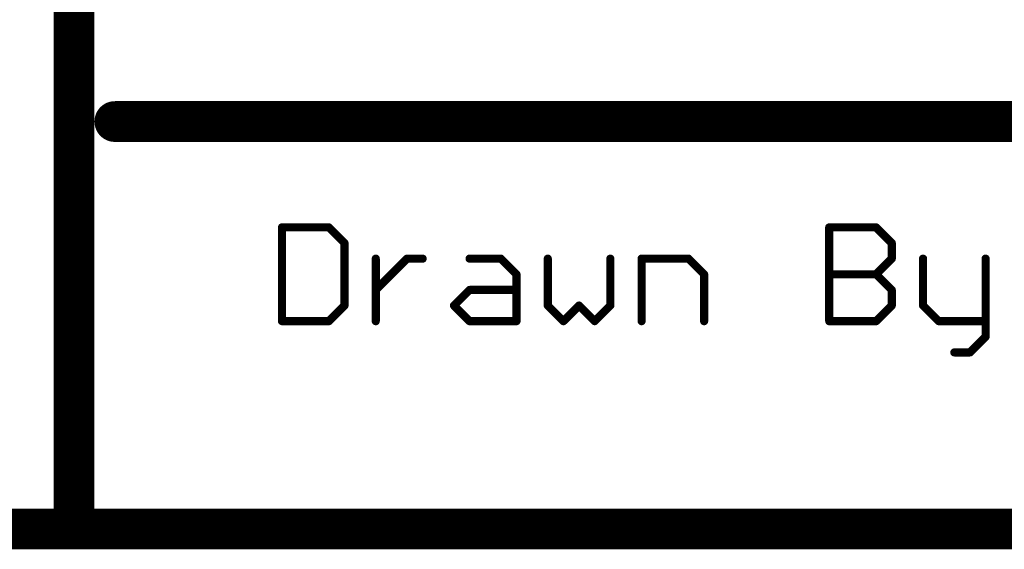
# Model space of a CAD drawing. Extents: x -1.6 to 9, y -2.8 to 5.2.
# Tile 45 of 197: x 4.518 to 5.001, y -2.81 to -2.55. Entities that reach past the tile are written whole.
import ezdxf

# ---------------------------------------------------------------- set-up
doc = ezdxf.new("R2010")
doc.units = 0
doc.layers.get('0').update_dxf_attribs({"linetype": 'CONTINUOUS'})
doc.layers.add('dfn6-15-57-c_document', color=1, linetype='CONTINUOUS')

# ---------------------------------------------------------------- blocks, each defined once
blk = doc.blocks.new('D31')
at = {"const_width": 0.005}
blk.add_lwpolyline([(-0.0025, 0, 1), (0.0025, 0, 1)], format="xyb", close=True, dxfattribs=at)
blk = doc.blocks.new('D32')
at = {"const_width": 0.001}
blk.add_lwpolyline([(-0.0005, 0, 1), (0.0005, 0, 1)], format="xyb", close=True, dxfattribs=at)
blk = doc.blocks.new('D33')
at = {"const_width": 0.01}
blk.add_lwpolyline([(-0.005, 0, 1), (0.005, 0, 1)], format="xyb", close=True, dxfattribs=at)
blk = doc.blocks.new('D34')
at = {"const_width": 0.002}
blk.add_lwpolyline([(-0.001, 0, 1), (0.001, 0, 1)], format="xyb", close=True, dxfattribs=at)

msp = doc.modelspace()

# ---------------------------------------------------------------- linework, layer by layer
at = {"layer": 'dfn6-15-57-c_document', "color": 1}
for points, const_width in [([(4.545, -2.8), (4.545, -2.3)], 0.02), ([(4.565, -2.6), (6.345, -2.6)], 0.02), ([(4.565, -2.595), (4.565, -2.595)], 0.01), ([(4.565, -2.595), (4.565, -2.595)], 0.01), ([(4.647, -2.651961), (4.67002, -2.651961)], 0.004), ([(4.647, -2.698), (4.647, -2.651961)], 0.004), ([(4.647, -2.650961), (4.647, -2.650961)], 0.002), ([(4.647, -2.650961), (4.647, -2.650961)], 0.002), ([(4.648, -2.651961), (4.648, -2.651961)], 0.002), ([(4.648, -2.651961), (4.648, -2.651961)], 0.002), ([(4.67002, -2.651961), (4.677693, -2.659634)], 0.004), ([(4.67002, -2.652961), (4.67002, -2.652961)], 0.002), ([(4.67002, -2.652961), (4.67002, -2.652961)], 0.002), ([(4.670727, -2.651254), (4.670727, -2.651254)], 0.002), ([(4.670727, -2.651254), (4.670727, -2.651254)], 0.002), ([(4.915562, -2.698), (4.915562, -2.651961)], 0.004), ([(4.915562, -2.651961), (4.938582, -2.651961)], 0.004), ([(4.915562, -2.650961), (4.915562, -2.650961)], 0.002), ([(4.915562, -2.650961), (4.915562, -2.650961)], 0.002), ([(4.916562, -2.651961), (4.916562, -2.651961)], 0.002), ([(4.916562, -2.651961), (4.916562, -2.651961)], 0.002), ([(4.938582, -2.651961), (4.946255, -2.659634)], 0.004), ([(4.938582, -2.652961), (4.938582, -2.652961)], 0.002), ([(4.938582, -2.652961), (4.938582, -2.652961)], 0.002), ([(4.939289, -2.651254), (4.939289, -2.651254)], 0.002), ([(4.939289, -2.651254), (4.939289, -2.651254)], 0.002), ([(4.677693, -2.690327), (4.677693, -2.659634)], 0.004), ([(4.676986, -2.660341), (4.676986, -2.660341)], 0.002), ([(4.676986, -2.660341), (4.676986, -2.660341)], 0.002), ([(4.678693, -2.659634), (4.678693, -2.659634)], 0.002), ([(4.678693, -2.659634), (4.678693, -2.659634)], 0.002), ([(4.946255, -2.667307), (4.946255, -2.659634)], 0.004), ([(4.945548, -2.660341), (4.945548, -2.660341)], 0.002), ([(4.945548, -2.660341), (4.945548, -2.660341)], 0.002), ([(4.947255, -2.659634), (4.947255, -2.659634)], 0.002), ([(4.947255, -2.659634), (4.947255, -2.659634)], 0.002), ([(4.693039, -2.698), (4.693039, -2.667307)], 0.004), ([(4.693039, -2.682654), (4.708386, -2.667307)], 0.004), ([(4.694039, -2.667307), (4.694039, -2.667307)], 0.002), ([(4.694039, -2.667307), (4.694039, -2.667307)], 0.002), ([(4.708386, -2.667307), (4.716059, -2.667307)], 0.004), ([(4.708386, -2.666307), (4.708386, -2.666307)], 0.002), ([(4.708386, -2.666307), (4.708386, -2.666307)], 0.002), ([(4.709093, -2.668014), (4.709093, -2.668014)], 0.002), ([(4.709093, -2.668014), (4.709093, -2.668014)], 0.002), ([(4.739078, -2.667307), (4.754425, -2.667307)], 0.004), ([(4.739078, -2.666307), (4.739078, -2.666307)], 0.002), ([(4.739078, -2.666307), (4.739078, -2.666307)], 0.002), ([(4.754425, -2.667307), (4.762098, -2.67498)], 0.004), ([(4.755132, -2.6666), (4.755132, -2.6666)], 0.002), ([(4.755132, -2.6666), (4.755132, -2.6666)], 0.002), ([(4.777445, -2.690327), (4.777445, -2.667307)], 0.004), ([(4.778445, -2.667307), (4.778445, -2.667307)], 0.002), ([(4.778445, -2.667307), (4.778445, -2.667307)], 0.002), ([(4.808137, -2.690327), (4.808137, -2.667307)], 0.004), ([(4.809137, -2.667307), (4.809137, -2.667307)], 0.002), ([(4.809137, -2.667307), (4.809137, -2.667307)], 0.002), ([(4.823484, -2.698), (4.823484, -2.667307)], 0.004), ([(4.823484, -2.667307), (4.846503, -2.667307)], 0.004), ([(4.823484, -2.666307), (4.823484, -2.666307)], 0.002), ([(4.823484, -2.666307), (4.823484, -2.666307)], 0.002), ([(4.824484, -2.667307), (4.824484, -2.667307)], 0.002), ([(4.824484, -2.667307), (4.824484, -2.667307)], 0.002), ([(4.846503, -2.667307), (4.854177, -2.67498)], 0.004), ([(4.84721, -2.6666), (4.84721, -2.6666)], 0.002), ([(4.84721, -2.6666), (4.84721, -2.6666)], 0.002), ([(4.938582, -2.67498), (4.946255, -2.667307)], 0.004), ([(4.945255, -2.667307), (4.945255, -2.667307)], 0.002), ([(4.945255, -2.667307), (4.945255, -2.667307)], 0.002), ([(4.946962, -2.668014), (4.946962, -2.668014)], 0.002), ([(4.946962, -2.668014), (4.946962, -2.668014)], 0.002), ([(4.961602, -2.690327), (4.961602, -2.667307)], 0.004), ([(4.962602, -2.667307), (4.962602, -2.667307)], 0.002), ([(4.962602, -2.667307), (4.962602, -2.667307)], 0.002), ([(4.992294, -2.705673), (4.992294, -2.667307)], 0.004), ([(4.993294, -2.667307), (4.993294, -2.667307)], 0.002), ([(4.993294, -2.667307), (4.993294, -2.667307)], 0.002), ([(4.716059, -2.668307), (4.716059, -2.668307)], 0.002), ([(4.716059, -2.668307), (4.716059, -2.668307)], 0.002), ([(4.754425, -2.668307), (4.754425, -2.668307)], 0.002), ([(4.754425, -2.668307), (4.754425, -2.668307)], 0.002), ([(4.846503, -2.668307), (4.846503, -2.668307)], 0.002), ([(4.846503, -2.668307), (4.846503, -2.668307)], 0.002), ([(4.762098, -2.698), (4.762098, -2.67498)], 0.004), ([(4.761391, -2.675688), (4.761391, -2.675688)], 0.002), ([(4.761391, -2.675688), (4.761391, -2.675688)], 0.002), ([(4.763098, -2.67498), (4.763098, -2.67498)], 0.002), ([(4.763098, -2.67498), (4.763098, -2.67498)], 0.002), ([(4.854177, -2.698), (4.854177, -2.67498)], 0.004), ([(4.853469, -2.675688), (4.853469, -2.675688)], 0.002), ([(4.853469, -2.675688), (4.853469, -2.675688)], 0.002), ([(4.855177, -2.67498), (4.855177, -2.67498)], 0.002), ([(4.855177, -2.67498), (4.855177, -2.67498)], 0.002), ([(4.915562, -2.67498), (4.938582, -2.67498)], 0.004), ([(4.915562, -2.67398), (4.915562, -2.67398)], 0.002), ([(4.915562, -2.67398), (4.915562, -2.67398)], 0.002), ([(4.938582, -2.67498), (4.946255, -2.682654)], 0.004), ([(4.937875, -2.674273), (4.937875, -2.674273)], 0.002), ([(4.937875, -2.674273), (4.937875, -2.674273)], 0.002), ([(4.938582, -2.67598), (4.938582, -2.67598)], 0.002), ([(4.938582, -2.67598), (4.938582, -2.67598)], 0.002), ([(4.939289, -2.674273), (4.939289, -2.674273)], 0.002), ([(4.939289, -2.674273), (4.939289, -2.674273)], 0.002), ([(4.692332, -2.681947), (4.692332, -2.681947)], 0.002), ([(4.692332, -2.681947), (4.692332, -2.681947)], 0.002), ([(4.731405, -2.690327), (4.739078, -2.682654)], 0.004), ([(4.739078, -2.682654), (4.762098, -2.682654)], 0.004), ([(4.739078, -2.681654), (4.739078, -2.681654)], 0.002), ([(4.739078, -2.681654), (4.739078, -2.681654)], 0.002), ([(4.946255, -2.690327), (4.946255, -2.682654)], 0.004), ([(4.739785, -2.683361), (4.739785, -2.683361)], 0.002), ([(4.739785, -2.683361), (4.739785, -2.683361)], 0.002), ([(4.762098, -2.683654), (4.762098, -2.683654)], 0.002), ([(4.762098, -2.683654), (4.762098, -2.683654)], 0.002), ([(4.945548, -2.683361), (4.945548, -2.683361)], 0.002), ([(4.945548, -2.683361), (4.945548, -2.683361)], 0.002), ([(4.947255, -2.682654), (4.947255, -2.682654)], 0.002), ([(4.947255, -2.682654), (4.947255, -2.682654)], 0.002), ([(4.67002, -2.698), (4.677693, -2.690327)], 0.004), ([(4.676693, -2.690327), (4.676693, -2.690327)], 0.002), ([(4.676693, -2.690327), (4.676693, -2.690327)], 0.002), ([(4.6784, -2.691034), (4.6784, -2.691034)], 0.002), ([(4.6784, -2.691034), (4.6784, -2.691034)], 0.002), ([(4.731405, -2.690327), (4.739078, -2.698)], 0.004), ([(4.730698, -2.68962), (4.730698, -2.68962)], 0.002), ([(4.730698, -2.68962), (4.730698, -2.68962)], 0.002), ([(4.732112, -2.68962), (4.732112, -2.68962)], 0.002), ([(4.732112, -2.68962), (4.732112, -2.68962)], 0.002), ([(4.777445, -2.690327), (4.785118, -2.698)], 0.004), ([(4.776445, -2.690327), (4.776445, -2.690327)], 0.002), ([(4.776445, -2.690327), (4.776445, -2.690327)], 0.002), ([(4.778152, -2.68962), (4.778152, -2.68962)], 0.002), ([(4.778152, -2.68962), (4.778152, -2.68962)], 0.002), ([(4.785118, -2.698), (4.792791, -2.690327)], 0.004), ([(4.792791, -2.690327), (4.800464, -2.698)], 0.004), ([(4.793498, -2.68962), (4.793498, -2.68962)], 0.002), ([(4.793498, -2.68962), (4.793498, -2.68962)], 0.002), ([(4.793498, -2.691034), (4.793498, -2.691034)], 0.002), ([(4.793498, -2.691034), (4.793498, -2.691034)], 0.002), ([(4.800464, -2.698), (4.808137, -2.690327)], 0.004), ([(4.807137, -2.690327), (4.807137, -2.690327)], 0.002), ([(4.807137, -2.690327), (4.807137, -2.690327)], 0.002), ([(4.808844, -2.691034), (4.808844, -2.691034)], 0.002), ([(4.808844, -2.691034), (4.808844, -2.691034)], 0.002), ([(4.938582, -2.698), (4.946255, -2.690327)], 0.004), ([(4.945255, -2.690327), (4.945255, -2.690327)], 0.002), ([(4.945255, -2.690327), (4.945255, -2.690327)], 0.002), ([(4.946962, -2.691034), (4.946962, -2.691034)], 0.002), ([(4.946962, -2.691034), (4.946962, -2.691034)], 0.002), ([(4.961602, -2.690327), (4.969275, -2.698)], 0.004), ([(4.960602, -2.690327), (4.960602, -2.690327)], 0.002), ([(4.960602, -2.690327), (4.960602, -2.690327)], 0.002), ([(4.962309, -2.68962), (4.962309, -2.68962)], 0.002), ([(4.962309, -2.68962), (4.962309, -2.68962)], 0.002), ([(4.647, -2.698), (4.67002, -2.698)], 0.004), ([(4.647, -2.697), (4.647, -2.697)], 0.002), ([(4.647, -2.697), (4.647, -2.697)], 0.002), ([(4.739078, -2.698), (4.762098, -2.698)], 0.004), ([(4.739078, -2.697), (4.739078, -2.697)], 0.002), ([(4.739078, -2.697), (4.739078, -2.697)], 0.002), ([(4.915562, -2.698), (4.938582, -2.698)], 0.004), ([(4.915562, -2.697), (4.915562, -2.697)], 0.002), ([(4.915562, -2.697), (4.915562, -2.697)], 0.002), ([(4.969275, -2.698), (4.992294, -2.698)], 0.004), ([(4.969275, -2.697), (4.969275, -2.697)], 0.002), ([(4.969275, -2.697), (4.969275, -2.697)], 0.002), ([(4.646, -2.698), (4.646, -2.698)], 0.002), ([(4.646, -2.698), (4.646, -2.698)], 0.002), ([(4.669312, -2.697293), (4.669312, -2.697293)], 0.002), ([(4.669312, -2.697293), (4.669312, -2.697293)], 0.002), ([(4.67002, -2.699), (4.67002, -2.699)], 0.002), ([(4.67002, -2.699), (4.67002, -2.699)], 0.002), ([(4.692039, -2.698), (4.692039, -2.698)], 0.002), ([(4.692039, -2.698), (4.692039, -2.698)], 0.002), ([(4.738371, -2.698707), (4.738371, -2.698707)], 0.002), ([(4.738371, -2.698707), (4.738371, -2.698707)], 0.002), ([(4.761098, -2.698), (4.761098, -2.698)], 0.002), ([(4.761098, -2.698), (4.761098, -2.698)], 0.002), ([(4.762098, -2.699), (4.762098, -2.699)], 0.002), ([(4.762098, -2.699), (4.762098, -2.699)], 0.002), ([(4.784411, -2.697293), (4.784411, -2.697293)], 0.002), ([(4.784411, -2.697293), (4.784411, -2.697293)], 0.002), ([(4.784411, -2.698707), (4.784411, -2.698707)], 0.002), ([(4.784411, -2.698707), (4.784411, -2.698707)], 0.002), ([(4.799757, -2.697293), (4.799757, -2.697293)], 0.002), ([(4.799757, -2.697293), (4.799757, -2.697293)], 0.002), ([(4.799757, -2.698707), (4.799757, -2.698707)], 0.002), ([(4.799757, -2.698707), (4.799757, -2.698707)], 0.002), ([(4.822484, -2.698), (4.822484, -2.698)], 0.002), ([(4.822484, -2.698), (4.822484, -2.698)], 0.002), ([(4.853177, -2.698), (4.853177, -2.698)], 0.002), ([(4.853177, -2.698), (4.853177, -2.698)], 0.002), ([(4.914562, -2.698), (4.914562, -2.698)], 0.002), ([(4.914562, -2.698), (4.914562, -2.698)], 0.002), ([(4.937875, -2.697293), (4.937875, -2.697293)], 0.002), ([(4.937875, -2.697293), (4.937875, -2.697293)], 0.002), ([(4.938582, -2.699), (4.938582, -2.699)], 0.002), ([(4.938582, -2.699), (4.938582, -2.699)], 0.002), ([(4.968567, -2.698707), (4.968567, -2.698707)], 0.002), ([(4.968567, -2.698707), (4.968567, -2.698707)], 0.002), ([(4.992294, -2.699), (4.992294, -2.699)], 0.002), ([(4.992294, -2.699), (4.992294, -2.699)], 0.002), ([(4.984621, -2.713346), (4.992294, -2.705673)], 0.004), ([(4.991294, -2.705673), (4.991294, -2.705673)], 0.002), ([(4.991294, -2.705673), (4.991294, -2.705673)], 0.002), ([(4.993001, -2.70638), (4.993001, -2.70638)], 0.002), ([(4.993001, -2.70638), (4.993001, -2.70638)], 0.002), ([(4.976948, -2.713346), (4.984621, -2.713346)], 0.004), ([(4.976948, -2.712346), (4.976948, -2.712346)], 0.002), ([(4.976948, -2.712346), (4.976948, -2.712346)], 0.002), ([(4.983914, -2.712639), (4.983914, -2.712639)], 0.002), ([(4.983914, -2.712639), (4.983914, -2.712639)], 0.002), ([(4.984621, -2.714346), (4.984621, -2.714346)], 0.002), ([(4.984621, -2.714346), (4.984621, -2.714346)], 0.002), ([(3.845, -2.8), (4.55, -2.8)], 0.02), ([(4.545, -2.8), (6.345, -2.8)], 0.02), ([(4.545, -2.795), (4.545, -2.795)], 0.01), ([(4.545, -2.795), (4.545, -2.795)], 0.01), ([(4.54, -2.8), (4.54, -2.8)], 0.01), ([(4.54, -2.8), (4.54, -2.8)], 0.01), ([(4.545, -2.805), (4.545, -2.805)], 0.01), ([(4.545, -2.805), (4.545, -2.805)], 0.01)]:
    msp.add_lwpolyline(points, dxfattribs=dict(at, const_width=const_width))
for points, const_width in [([(4.565, -2.595, 1), (4.565, -2.605)], 0.01), ([(4.648, -2.651961, 1), (4.646, -2.651961)], 0.002), ([(4.647, -2.650961, 1), (4.647, -2.652961)], 0.002), ([(4.670727, -2.651254, 1.000854), (4.669312, -2.652668)], 0.002), ([(4.67002, -2.652961, 1), (4.67002, -2.650961)], 0.002), ([(4.916562, -2.651961, 1), (4.914562, -2.651961)], 0.002), ([(4.915562, -2.650961, 1), (4.915562, -2.652961)], 0.002), ([(4.939289, -2.651254, 1), (4.937875, -2.652668)], 0.002), ([(4.938582, -2.652961, 1), (4.938582, -2.650961)], 0.002), ([(4.678693, -2.659634, 1), (4.676693, -2.659634)], 0.002), ([(4.676986, -2.660341, 1), (4.6784, -2.658927)], 0.002), ([(4.947255, -2.659634, 1), (4.945255, -2.659634)], 0.002), ([(4.945548, -2.660341, 1), (4.946962, -2.658927)], 0.002), ([(4.694039, -2.667307, 1), (4.692039, -2.667307)], 0.002), ([(4.708386, -2.666307, 1), (4.708386, -2.668307)], 0.002), ([(4.709093, -2.668014, 0.999854), (4.707678, -2.6666)], 0.002), ([(4.716059, -2.668307, 1), (4.716059, -2.666307)], 0.002), ([(4.739078, -2.666307, 1), (4.739078, -2.668307)], 0.002), ([(4.755132, -2.6666, 1), (4.753718, -2.668014)], 0.002), ([(4.754425, -2.668307, 1), (4.754425, -2.666307)], 0.002), ([(4.778445, -2.667307, 1), (4.776445, -2.667307)], 0.002), ([(4.809137, -2.667307, 1), (4.807137, -2.667307)], 0.002), ([(4.824484, -2.667307, 1), (4.822484, -2.667307)], 0.002), ([(4.823484, -2.666307, 1), (4.823484, -2.668307)], 0.002), ([(4.84721, -2.6666, 1), (4.845796, -2.668014)], 0.002), ([(4.846503, -2.668307, 1), (4.846503, -2.666307)], 0.002), ([(4.945255, -2.667307, 1), (4.947255, -2.667307)], 0.002), ([(4.946962, -2.668014, 1), (4.945548, -2.6666)], 0.002), ([(4.962602, -2.667307, 1), (4.960602, -2.667307)], 0.002), ([(4.993294, -2.667307, 1), (4.991294, -2.667307)], 0.002), ([(4.763098, -2.67498, 1), (4.761098, -2.67498)], 0.002), ([(4.761391, -2.675688, 0.999854), (4.762805, -2.674273)], 0.002), ([(4.855177, -2.67498, 1), (4.853177, -2.67498)], 0.002), ([(4.853469, -2.675688, 1), (4.854884, -2.674273)], 0.002), ([(4.915562, -2.67398, 1), (4.915562, -2.67598)], 0.002), ([(4.937875, -2.674273, 1.000854), (4.939289, -2.675688)], 0.002), ([(4.939289, -2.674273, 0.999854), (4.937875, -2.675688)], 0.002), ([(4.938582, -2.67598, 1), (4.938582, -2.67398)], 0.002), ([(4.692332, -2.681947, 1), (4.693746, -2.683361)], 0.002), ([(4.739078, -2.681654, 1), (4.739078, -2.683654)], 0.002), ([(4.739785, -2.683361, 1), (4.738371, -2.681947)], 0.002), ([(4.762098, -2.683654, 1), (4.762098, -2.681654)], 0.002), ([(4.947255, -2.682654, 1), (4.945255, -2.682654)], 0.002), ([(4.945548, -2.683361, 1), (4.946962, -2.681947)], 0.002), ([(4.676693, -2.690327, 1), (4.678693, -2.690327)], 0.002), ([(4.6784, -2.691034, 1), (4.676986, -2.68962)], 0.002), ([(4.732112, -2.68962, 1), (4.730698, -2.691034)], 0.002), ([(4.730698, -2.68962, 1), (4.732112, -2.691034)], 0.002), ([(4.778152, -2.68962, 1.000854), (4.776737, -2.691034)], 0.002), ([(4.776445, -2.690327, 1), (4.778445, -2.690327)], 0.002), ([(4.793498, -2.68962, 1), (4.792084, -2.691034)], 0.002), ([(4.793498, -2.691034, 1), (4.792084, -2.68962)], 0.002), ([(4.807137, -2.690327, 1), (4.809137, -2.690327)], 0.002), ([(4.808844, -2.691034, 1), (4.80743, -2.68962)], 0.002), ([(4.945255, -2.690327, 1), (4.947255, -2.690327)], 0.002), ([(4.946962, -2.691034, 1), (4.945548, -2.68962)], 0.002), ([(4.962309, -2.68962, 1.000854), (4.960894, -2.691034)], 0.002), ([(4.960602, -2.690327, 1), (4.962602, -2.690327)], 0.002), ([(4.647, -2.697, 1), (4.647, -2.699)], 0.002), ([(4.67002, -2.699, 1), (4.67002, -2.697)], 0.002), ([(4.739078, -2.697, 1), (4.739078, -2.699)], 0.002), ([(4.762098, -2.699, 1), (4.762098, -2.697)], 0.002), ([(4.915562, -2.697, 1), (4.915562, -2.699)], 0.002), ([(4.938582, -2.699, 1), (4.938582, -2.697)], 0.002), ([(4.969275, -2.697, 1), (4.969275, -2.699)], 0.002), ([(4.992294, -2.699, 1), (4.992294, -2.697)], 0.002), ([(4.646, -2.698, 1), (4.648, -2.698)], 0.002), ([(4.669312, -2.697293, 0.999854), (4.670727, -2.698707)], 0.002), ([(4.692039, -2.698, 1), (4.694039, -2.698)], 0.002), ([(4.738371, -2.698707, 1), (4.739785, -2.697293)], 0.002), ([(4.761098, -2.698, 1), (4.763098, -2.698)], 0.002), ([(4.784411, -2.697293, 1), (4.785825, -2.698707)], 0.002), ([(4.784411, -2.698707, 1), (4.785825, -2.697293)], 0.002), ([(4.799757, -2.697293, 1), (4.801171, -2.698707)], 0.002), ([(4.799757, -2.698707, 1), (4.801171, -2.697293)], 0.002), ([(4.822484, -2.698, 1), (4.824484, -2.698)], 0.002), ([(4.853177, -2.698, 1), (4.855177, -2.698)], 0.002), ([(4.914562, -2.698, 1), (4.916562, -2.698)], 0.002), ([(4.937875, -2.697293, 1), (4.939289, -2.698707)], 0.002), ([(4.968567, -2.698707, 1.000854), (4.969982, -2.697293)], 0.002), ([(4.991294, -2.705673, 1), (4.993294, -2.705673)], 0.002), ([(4.993001, -2.70638, 1), (4.991587, -2.704966)], 0.002), ([(4.976948, -2.712346, 1), (4.976948, -2.714346)], 0.002), ([(4.983914, -2.712639, 1), (4.985328, -2.714053)], 0.002), ([(4.984621, -2.714346, 1), (4.984621, -2.712346)], 0.002), ([(4.545, -2.795, 1), (4.545, -2.805)], 0.01), ([(4.545, -2.805, 1), (4.545, -2.795)], 0.01), ([(4.54, -2.8, 1), (4.55, -2.8)], 0.01)]:
    msp.add_lwpolyline(points, format="xyb", dxfattribs=dict(at, const_width=const_width))

# ---------------------------------------------------------------- block references
at = {"layer": 'dfn6-15-57-c_document'}
for name, p in [('D33', (4.565, -2.6)), ('D31', (4.565, -2.595)), ('D31', (4.565, -2.595)), ('D31', (4.565, -2.595)), ('D31', (4.565, -2.605)), ('D34', (4.647, -2.651961)), ('D34', (4.647, -2.651961)), ('D32', (4.646, -2.651961)), ('D32', (4.647, -2.650961)), ('D32', (4.647, -2.650961)), ('D32', (4.647, -2.650961)), ('D32', (4.647, -2.652961)), ('D32', (4.648, -2.651961)), ('D32', (4.648, -2.651961)), ('D32', (4.648, -2.651961)), ('D34', (4.67002, -2.651961)), ('D34', (4.67002, -2.651961)), ('D32', (4.669312, -2.652668)), ('D32', (4.67002, -2.650961)), ('D32', (4.67002, -2.652961)), ('D32', (4.67002, -2.652961)), ('D32', (4.67002, -2.652961)), ('D32', (4.670727, -2.651254)), ('D32', (4.670727, -2.651254)), ('D32', (4.670727, -2.651254)), ('D34', (4.915562, -2.651961)), ('D32', (4.914562, -2.651961)), ('D32', (4.915562, -2.650961)), ('D32', (4.915562, -2.650961)), ('D32', (4.915562, -2.650961)), ('D32', (4.915562, -2.652961)), ('D32', (4.916562, -2.651961)), ('D32', (4.916562, -2.651961)), ('D32', (4.916562, -2.651961)), ('D34', (4.938582, -2.651961)), ('D32', (4.937875, -2.652668)), ('D32', (4.938582, -2.650961)), ('D32', (4.938582, -2.652961)), ('D32', (4.938582, -2.652961)), ('D32', (4.938582, -2.652961)), ('D32', (4.939289, -2.651254)), ('D32', (4.939289, -2.651254)), ('D32', (4.939289, -2.651254)), ('D34', (4.677693, -2.659634)), ('D34', (4.677693, -2.659634)), ('D32', (4.676693, -2.659634)), ('D32', (4.676986, -2.660341)), ('D32', (4.676986, -2.660341)), ('D32', (4.676986, -2.660341)), ('D32', (4.6784, -2.658927)), ('D32', (4.678693, -2.659634)), ('D32', (4.678693, -2.659634)), ('D32', (4.678693, -2.659634)), ('D34', (4.946255, -2.659634)), ('D34', (4.946255, -2.659634)), ('D32', (4.945255, -2.659634)), ('D32', (4.945548, -2.660341)), ('D32', (4.945548, -2.660341)), ('D32', (4.945548, -2.660341)), ('D32', (4.946962, -2.658927)), ('D32', (4.947255, -2.659634)), ('D32', (4.947255, -2.659634)), ('D32', (4.947255, -2.659634)), ('D34', (4.693039, -2.667307)), ('D32', (4.692039, -2.667307)), ('D32', (4.694039, -2.667307)), ('D32', (4.694039, -2.667307)), ('D32', (4.694039, -2.667307)), ('D34', (4.708386, -2.667307)), ('D32', (4.707678, -2.6666)), ('D32', (4.708386, -2.666307)), ('D32', (4.708386, -2.666307)), ('D32', (4.708386, -2.666307)), ('D32', (4.709093, -2.668014)), ('D32', (4.709093, -2.668014)), ('D32', (4.709093, -2.668014)), ('D34', (4.716059, -2.667307)), ('D32', (4.716059, -2.666307)), ('D34', (4.739078, -2.667307)), ('D32', (4.739078, -2.666307)), ('D32', (4.739078, -2.666307)), ('D32', (4.739078, -2.666307)), ('D34', (4.754425, -2.667307)), ('D32', (4.753718, -2.668014)), ('D32', (4.754425, -2.666307)), ('D32', (4.755132, -2.6666)), ('D32', (4.755132, -2.6666)), ('D32', (4.755132, -2.6666)), ('D34', (4.777445, -2.667307)), ('D32', (4.776445, -2.667307)), ('D32', (4.778445, -2.667307)), ('D32', (4.778445, -2.667307)), ('D32', (4.778445, -2.667307)), ('D34', (4.808137, -2.667307)), ('D32', (4.807137, -2.667307)), ('D32', (4.809137, -2.667307)), ('D32', (4.809137, -2.667307)), ('D32', (4.809137, -2.667307)), ('D34', (4.823484, -2.667307)), ('D32', (4.822484, -2.667307)), ('D32', (4.823484, -2.666307)), ('D32', (4.823484, -2.666307)), ('D32', (4.823484, -2.666307)), ('D32', (4.824484, -2.667307)), ('D32', (4.824484, -2.667307)), ('D32', (4.824484, -2.667307)), ('D34', (4.846503, -2.667307)), ('D32', (4.845796, -2.668014)), ('D32', (4.846503, -2.666307)), ('D32', (4.84721, -2.6666)), ('D32', (4.84721, -2.6666)), ('D32', (4.84721, -2.6666)), ('D34', (4.946255, -2.667307)), ('D34', (4.946255, -2.667307)), ('D32', (4.945255, -2.667307)), ('D32', (4.945255, -2.667307)), ('D32', (4.945255, -2.667307)), ('D32', (4.945548, -2.6666)), ('D32', (4.946962, -2.668014)), ('D32', (4.946962, -2.668014)), ('D32', (4.946962, -2.668014)), ('D32', (4.947255, -2.667307)), ('D34', (4.961602, -2.667307)), ('D32', (4.960602, -2.667307)), ('D32', (4.962602, -2.667307)), ('D32', (4.962602, -2.667307)), ('D32', (4.962602, -2.667307)), ('D34', (4.992294, -2.667307)), ('D32', (4.991294, -2.667307)), ('D32', (4.993294, -2.667307)), ('D32', (4.993294, -2.667307)), ('D32', (4.993294, -2.667307)), ('D32', (4.708386, -2.668307)), ('D32', (4.716059, -2.668307)), ('D32', (4.716059, -2.668307)), ('D32', (4.716059, -2.668307)), ('D32', (4.739078, -2.668307)), ('D32', (4.754425, -2.668307)), ('D32', (4.754425, -2.668307)), ('D32', (4.754425, -2.668307)), ('D32', (4.823484, -2.668307)), ('D32', (4.846503, -2.668307)), ('D32', (4.846503, -2.668307)), ('D32', (4.846503, -2.668307)), ('D34', (4.762098, -2.67498)), ('D34', (4.762098, -2.67498)), ('D32', (4.761098, -2.67498)), ('D32', (4.761391, -2.675688)), ('D32', (4.761391, -2.675688)), ('D32', (4.761391, -2.675688)), ('D32', (4.762805, -2.674273)), ('D32', (4.763098, -2.67498)), ('D32', (4.763098, -2.67498)), ('D32', (4.763098, -2.67498)), ('D34', (4.854177, -2.67498)), ('D34', (4.854177, -2.67498)), ('D32', (4.853177, -2.67498)), ('D32', (4.853469, -2.675688)), ('D32', (4.853469, -2.675688)), ('D32', (4.853469, -2.675688)), ('D32', (4.854884, -2.674273)), ('D32', (4.855177, -2.67498)), ('D32', (4.855177, -2.67498)), ('D32', (4.855177, -2.67498)), ('D34', (4.915562, -2.67498)), ('D32', (4.915562, -2.67398)), ('D32', (4.915562, -2.67398)), ('D32', (4.915562, -2.67398)), ('D32', (4.915562, -2.67598)), ('D34', (4.938582, -2.67498)), ('D34', (4.938582, -2.67498)), ('D34', (4.938582, -2.67498)), ('D32', (4.937875, -2.674273)), ('D32', (4.937875, -2.674273)), ('D32', (4.937875, -2.674273)), ('D32', (4.937875, -2.675688)), ('D32', (4.938582, -2.67398)), ('D32', (4.938582, -2.67598)), ('D32', (4.938582, -2.67598)), ('D32', (4.938582, -2.67598)), ('D32', (4.939289, -2.674273)), ('D32', (4.939289, -2.674273)), ('D32', (4.939289, -2.674273)), ('D32', (4.939289, -2.675688)), ('D34', (4.693039, -2.682654)), ('D32', (4.692332, -2.681947)), ('D32', (4.692332, -2.681947)), ('D32', (4.692332, -2.681947)), ('D34', (4.739078, -2.682654)), ('D34', (4.739078, -2.682654)), ('D32', (4.738371, -2.681947)), ('D32', (4.739078, -2.681654)), ('D32', (4.739078, -2.681654)), ('D32', (4.739078, -2.681654)), ('D34', (4.762098, -2.682654)), ('D32', (4.762098, -2.681654)), ('D34', (4.946255, -2.682654)), ('D34', (4.946255, -2.682654)), ('D32', (4.946962, -2.681947)), ('D32', (4.693746, -2.683361)), ('D32', (4.739078, -2.683654)), ('D32', (4.739785, -2.683361)), ('D32', (4.739785, -2.683361)), ('D32', (4.739785, -2.683361)), ('D32', (4.762098, -2.683654)), ('D32', (4.762098, -2.683654)), ('D32', (4.762098, -2.683654)), ('D32', (4.945255, -2.682654)), ('D32', (4.945548, -2.683361)), ('D32', (4.945548, -2.683361)), ('D32', (4.945548, -2.683361)), ('D32', (4.947255, -2.682654)), ('D32', (4.947255, -2.682654)), ('D32', (4.947255, -2.682654)), ('D34', (4.677693, -2.690327)), ('D32', (4.676693, -2.690327)), ('D32', (4.676693, -2.690327)), ('D32', (4.676693, -2.690327)), ('D32', (4.676986, -2.68962)), ('D32', (4.6784, -2.691034)), ('D32', (4.6784, -2.691034)), ('D32', (4.6784, -2.691034)), ('D32', (4.678693, -2.690327)), ('D34', (4.731405, -2.690327)), ('D34', (4.731405, -2.690327)), ('D32', (4.730698, -2.68962)), ('D32', (4.730698, -2.68962)), ('D32', (4.730698, -2.68962)), ('D32', (4.730698, -2.691034)), ('D32', (4.732112, -2.68962)), ('D32', (4.732112, -2.68962)), ('D32', (4.732112, -2.68962)), ('D32', (4.732112, -2.691034)), ('D34', (4.777445, -2.690327)), ('D34', (4.777445, -2.690327)), ('D32', (4.776445, -2.690327)), ('D32', (4.776445, -2.690327)), ('D32', (4.776445, -2.690327)), ('D32', (4.776737, -2.691034)), ('D32', (4.778152, -2.68962)), ('D32', (4.778152, -2.68962)), ('D32', (4.778152, -2.68962)), ('D32', (4.778445, -2.690327)), ('D34', (4.792791, -2.690327)), ('D32', (4.792084, -2.68962)), ('D32', (4.792084, -2.691034)), ('D32', (4.793498, -2.68962)), ('D32', (4.793498, -2.68962)), ('D32', (4.793498, -2.68962)), ('D32', (4.793498, -2.691034)), ('D32', (4.793498, -2.691034)), ('D32', (4.793498, -2.691034)), ('D34', (4.808137, -2.690327)), ('D32', (4.807137, -2.690327)), ('D32', (4.807137, -2.690327)), ('D32', (4.807137, -2.690327)), ('D32', (4.80743, -2.68962)), ('D32', (4.808844, -2.691034)), ('D32', (4.808844, -2.691034)), ('D32', (4.808844, -2.691034)), ('D32', (4.809137, -2.690327)), ('D34', (4.946255, -2.690327)), ('D34', (4.946255, -2.690327)), ('D32', (4.945255, -2.690327)), ('D32', (4.945255, -2.690327)), ('D32', (4.945255, -2.690327)), ('D32', (4.945548, -2.68962)), ('D32', (4.946962, -2.691034)), ('D32', (4.946962, -2.691034)), ('D32', (4.946962, -2.691034)), ('D32', (4.947255, -2.690327)), ('D34', (4.961602, -2.690327)), ('D34', (4.961602, -2.690327)), ('D32', (4.960602, -2.690327)), ('D32', (4.960602, -2.690327)), ('D32', (4.960602, -2.690327)), ('D32', (4.960894, -2.691034)), ('D32', (4.962309, -2.68962)), ('D32', (4.962309, -2.68962)), ('D32', (4.962309, -2.68962)), ('D32', (4.962602, -2.690327)), ('D34', (4.647, -2.698)), ('D34', (4.647, -2.698)), ('D32', (4.647, -2.697)), ('D32', (4.647, -2.697)), ('D32', (4.647, -2.697)), ('D34', (4.67002, -2.698)), ('D34', (4.67002, -2.698)), ('D32', (4.67002, -2.697)), ('D34', (4.693039, -2.698)), ('D34', (4.739078, -2.698)), ('D34', (4.739078, -2.698)), ('D32', (4.739078, -2.697)), ('D32', (4.739078, -2.697)), ('D32', (4.739078, -2.697)), ('D34', (4.762098, -2.698)), ('D34', (4.762098, -2.698)), ('D32', (4.762098, -2.697)), ('D34', (4.785118, -2.698)), ('D34', (4.800464, -2.698)), ('D34', (4.823484, -2.698)), ('D34', (4.854177, -2.698)), ('D34', (4.915562, -2.698)), ('D34', (4.915562, -2.698)), ('D32', (4.915562, -2.697)), ('D32', (4.915562, -2.697)), ('D32', (4.915562, -2.697)), ('D34', (4.938582, -2.698)), ('D34', (4.938582, -2.698)), ('D32', (4.938582, -2.697)), ('D34', (4.969275, -2.698)), ('D34', (4.969275, -2.698)), ('D32', (4.969275, -2.697)), ('D32', (4.969275, -2.697)), ('D32', (4.969275, -2.697)), ('D34', (4.992294, -2.698)), ('D32', (4.992294, -2.697)), ('D32', (4.646, -2.698)), ('D32', (4.646, -2.698)), ('D32', (4.646, -2.698)), ('D32', (4.647, -2.699)), ('D32', (4.648, -2.698)), ('D32', (4.669312, -2.697293)), ('D32', (4.669312, -2.697293)), ('D32', (4.669312, -2.697293)), ('D32', (4.67002, -2.699)), ('D32', (4.67002, -2.699)), ('D32', (4.67002, -2.699)), ('D32', (4.670727, -2.698707)), ('D32', (4.692039, -2.698)), ('D32', (4.692039, -2.698)), ('D32', (4.692039, -2.698)), ('D32', (4.694039, -2.698)), ('D32', (4.738371, -2.698707)), ('D32', (4.738371, -2.698707)), ('D32', (4.738371, -2.698707)), ('D32', (4.739078, -2.699)), ('D32', (4.739785, -2.697293)), ('D32', (4.761098, -2.698)), ('D32', (4.761098, -2.698)), ('D32', (4.761098, -2.698)), ('D32', (4.762098, -2.699)), ('D32', (4.762098, -2.699)), ('D32', (4.762098, -2.699)), ('D32', (4.763098, -2.698)), ('D32', (4.784411, -2.697293)), ('D32', (4.784411, -2.697293)), ('D32', (4.784411, -2.697293)), ('D32', (4.784411, -2.698707)), ('D32', (4.784411, -2.698707)), ('D32', (4.784411, -2.698707)), ('D32', (4.785825, -2.697293)), ('D32', (4.785825, -2.698707)), ('D32', (4.799757, -2.697293)), ('D32', (4.799757, -2.697293)), ('D32', (4.799757, -2.697293)), ('D32', (4.799757, -2.698707)), ('D32', (4.799757, -2.698707)), ('D32', (4.799757, -2.698707)), ('D32', (4.801171, -2.697293)), ('D32', (4.801171, -2.698707)), ('D32', (4.822484, -2.698)), ('D32', (4.822484, -2.698)), ('D32', (4.822484, -2.698)), ('D32', (4.824484, -2.698)), ('D32', (4.853177, -2.698)), ('D32', (4.853177, -2.698)), ('D32', (4.853177, -2.698)), ('D32', (4.855177, -2.698)), ('D32', (4.914562, -2.698)), ('D32', (4.914562, -2.698)), ('D32', (4.914562, -2.698)), ('D32', (4.915562, -2.699)), ('D32', (4.916562, -2.698)), ('D32', (4.937875, -2.697293)), ('D32', (4.937875, -2.697293)), ('D32', (4.937875, -2.697293)), ('D32', (4.938582, -2.699)), ('D32', (4.938582, -2.699)), ('D32', (4.938582, -2.699)), ('D32', (4.939289, -2.698707)), ('D32', (4.968567, -2.698707)), ('D32', (4.968567, -2.698707)), ('D32', (4.968567, -2.698707)), ('D32', (4.969275, -2.699)), ('D32', (4.969982, -2.697293)), ('D32', (4.992294, -2.699)), ('D32', (4.992294, -2.699)), ('D32', (4.992294, -2.699)), ('D34', (4.992294, -2.705673)), ('D34', (4.992294, -2.705673)), ('D32', (4.991294, -2.705673)), ('D32', (4.991294, -2.705673)), ('D32', (4.991294, -2.705673)), ('D32', (4.991587, -2.704966)), ('D32', (4.993001, -2.70638)), ('D32', (4.993001, -2.70638)), ('D32', (4.993001, -2.70638)), ('D32', (4.993294, -2.705673)), ('D34', (4.976948, -2.713346)), ('D32', (4.976948, -2.712346)), ('D32', (4.976948, -2.712346)), ('D32', (4.976948, -2.712346)), ('D32', (4.976948, -2.714346)), ('D34', (4.984621, -2.713346)), ('D34', (4.984621, -2.713346)), ('D32', (4.983914, -2.712639)), ('D32', (4.983914, -2.712639)), ('D32', (4.983914, -2.712639)), ('D32', (4.984621, -2.712346)), ('D32', (4.984621, -2.714346)), ('D32', (4.984621, -2.714346)), ('D32', (4.984621, -2.714346)), ('D32', (4.985328, -2.714053)), ('D33', (4.545, -2.8)), ('D33', (4.545, -2.8)), ('D31', (4.545, -2.795)), ('D31', (4.545, -2.795)), ('D31', (4.545, -2.795)), ('D31', (4.545, -2.795)), ('D33', (4.55, -2.8)), ('D31', (4.54, -2.8)), ('D31', (4.54, -2.8)), ('D31', (4.54, -2.8)), ('D31', (4.55, -2.8)), ('D31', (4.545, -2.805)), ('D31', (4.545, -2.805)), ('D31', (4.545, -2.805)), ('D31', (4.545, -2.805))]:
    msp.add_blockref(name, p, dxfattribs=at)

doc.saveas('drawing.dxf')
